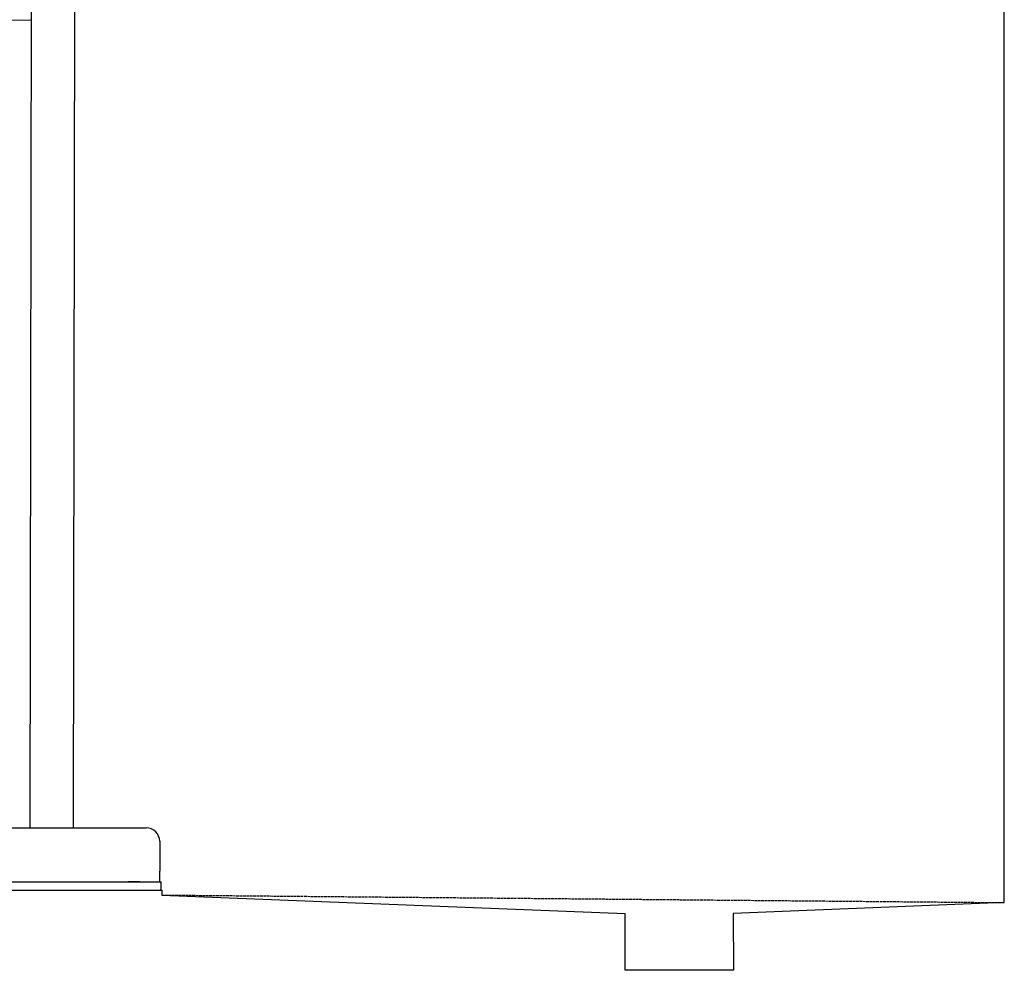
# Model space of a CAD drawing. Extents: x 1073 to 6773, y 6341 to 11366.
# Tile 43 of 58: x 4456 to 6273, y 6341 to 8096. Entities that reach past the tile are written whole.
import ezdxf

# ---------------------------------------------------------------- set-up
doc = ezdxf.new("R2010")
doc.units = 0
doc.linetypes.add('GEN3', pattern=[6.25, 5, -1.25])
doc.layers.get('0').update_dxf_attribs({"linetype": 'CONTINUOUS'})
doc.layers.add('3', color=6, linetype='GEN3')

msp = doc.modelspace()

# ---------------------------------------------------------------- linework, layer by layer
for p, q in [((4476.7, 8224), (4474.2, 6604)), ((4556.7, 8223.9), (4554.2, 6604)), ((6272.8, 6465.9), (6272.8, 8215.9)), ((4476.5, 8094.9), (1812.8, 8048.4)), ((4476.5, 8094.9), (4146.4, 8089.2)), ((4149, 6604), (4689, 6604)), ((4714, 6579), (4714, 6524)), ((4714, 6504), (4714, 6524)), ((3872.8, 6489), (4717.8, 6489)), ((4427.5, 6504), (4633, 6504)), ((4577.4, 6504), (4590.5, 6504)), ((4590.5, 6504), (4600.1, 6504)), ((4600.1, 6504), (4706.5, 6504)), ((4633, 6504), (4642.6, 6504)), ((4642.6, 6504), (4655.6, 6504)), ((4677.4, 6504), (4655.6, 6504)), ((4706.5, 6504), (4716.5, 6504)), ((4716.5, 6489), (4716.5, 6504)), ((4717.8, 6489), (4717.8, 6479.9)), ((4717.8, 6479.9), (5572.8, 6445.8)), ((6272.8, 6465.9), (5772.3, 6445.8)), ((5572.8, 6340.9), (5572.8, 6445.8)), ((5772.3, 6445.8), (5772.8, 6340.9)), ((5772.8, 6340.9), (5572.8, 6340.9))]:
    msp.add_line(p, q)
msp.add_arc((4689, 6579), 25, 0, 90)
at = {"layer": '3'}
msp.add_line((4717.8, 6479.9), (6272.8, 6465.9), dxfattribs=at)

doc.saveas('drawing.dxf')
